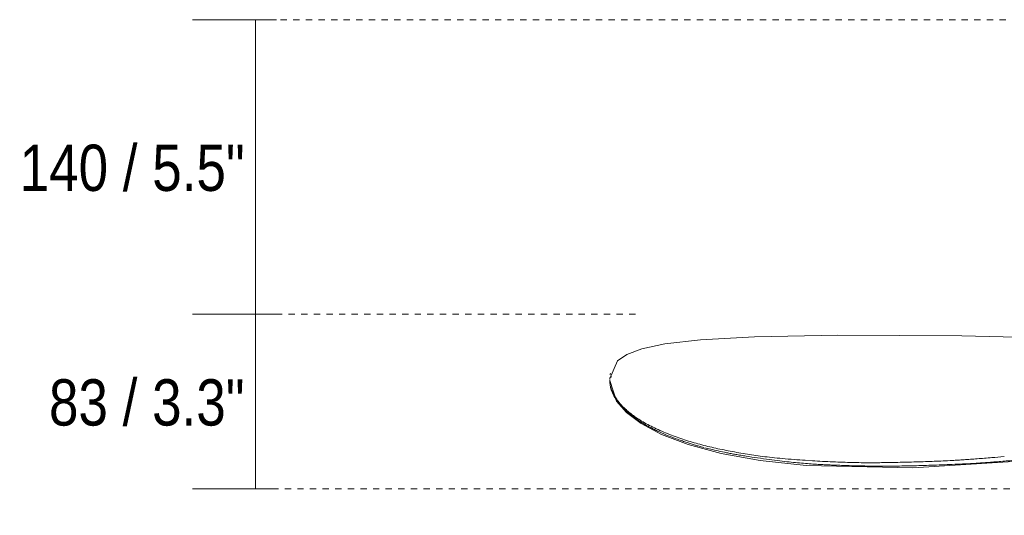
# Model space of a CAD drawing. Header units: millimetres. Extents: x 5911 to 10519, y 1372 to 7072.
# Tile 1 of 11: x 5911 to 6380, y 1764 to 2000. Entities that reach past the tile are written whole.
import ezdxf

# ---------------------------------------------------------------- set-up
doc = ezdxf.new("R2010")
doc.units = ezdxf.units.MM
doc.linetypes.add('Dash', pattern=[6, 3, -3])
for name, color, linetype, lineweight in [('Aparatos eléctricos', 7, 'Continuous', 9), ('Cotas', 7, 'Continuous', 9), ('Cotas-10', 7, 'Continuous', 9)]:
    doc.layers.add(name, color=color, linetype=linetype, lineweight=lineweight)
doc.layers.add('Lighthing Fixture Dim Grey Dash', color=7, linetype='Dash', lineweight=9, true_color=0xd2d2d2)
doc.styles.add('Arial Narrow', font='ARIALN.TTF', dxfattribs={"height": 22})
doc.dimstyles.new('FARO_-_2_2mm_Arial_Narrow_mm_Inch_Horiz', dxfattribs={"dimscale": 304.8, "dimtxt": 22.515481, "dimasz": 0, "dimexe": 0.098425, "dimexo": 0.0625, "dimgap": 0.016404, "dimtad": 3, "dimtih": 1, "dimtoh": 1, "dimdec": 0, "dimzin": 0, "dimdsep": 46, "dimtxsty": 'Arial Narrow', "dimblk1": 'NONE', "dimblk2": 'NONE', "dimsah": 1, "dimcen": 0.09, "dimadec": 0, "dimazin": 0, "dimtfac": 1, "dimtdec": 4, "dimtix": 1, "dimtmove": 0, "dimatfit": 3, "dimfxl": 0.032808, "dimfxlon": 1, "dimtvp": 1, "dimtolj": 1, "dimtzin": 0, "dimarcsym": 2})

# ---------------------------------------------------------------- blocks, each defined once
blk = doc.blocks.new('34315 - 33832-1TW MINI PUNT TUB S LED White fan with DC motor-692812-Alzado_PDF')
at = {"layer": 'Aparatos eléctricos'}
for p, q in [((6192.19, 1829.19), (6192.19, 1829.04)), ((6192.19, 1828.48), (6192.19, 1828.56))]:
    blk.add_line(p, q, dxfattribs=at)
at = {"layer": 'Aparatos eléctricos', "flags": 128}
for points in [[(6192.19, 1829.41), (6195.86, 1837.76), (6200.32, 1840.8), (6207.38, 1843.49), (6218.34, 1845.82), (6235.33, 1847.77), (6261.13, 1849.18), (6300.68, 1849.93), (6359.7, 1849.69), (6431.72, 1847.89), (6500.48, 1843.54)], [(6192.19, 1829.2), (6192.44, 1829.83), (6193.19, 1830.16)], [(6192.19, 1828.48), (6195.46, 1818.64), (6200.12, 1813.3), (6207.17, 1807.94), (6216.8, 1802.79), (6229.52, 1797.93), (6245.16, 1793.72), (6263.77, 1790.37), (6285.6, 1788.02), (6336.41, 1786.89), (6401.84, 1790.99), (6485.76, 1801.73), (6522.57, 1807.94)]]:
    blk.add_lwpolyline(points, dxfattribs=at)
at = {"layer": 'Aparatos eléctricos'}
for points in [[(6192.36, 1831.19), (6192.39, 1831.42), (6192.44, 1831.65), (6192.49, 1831.88)], [(6192.19, 1829.19), (6192.19, 1829.43), (6192.2, 1829.67), (6192.21, 1829.91)], [(6192.19, 1828.64), (6192.19, 1828.68), (6192.19, 1828.72), (6192.19, 1828.75)], [(6192.19, 1828.5), (6192.19, 1828.42), (6192.2, 1828.35), (6192.21, 1828.29)], [(6192.76, 1824.47), (6192.87, 1824.08), (6193.14, 1823.23), (6193.54, 1822.28), (6193.78, 1821.81)], [(6193.78, 1821.81), (6194.24, 1820.86), (6194.82, 1819.91), (6195.36, 1819.13)], [(6195.36, 1819.13), (6195.63, 1818.74), (6196.15, 1818.04), (6196.64, 1817.42), (6196.9, 1817.11)], [(6196.9, 1817.11), (6197.16, 1816.8), (6197.7, 1816.18), (6198.37, 1815.47), (6198.77, 1815.07)], [(6198.77, 1815.07), (6199.58, 1814.27), (6200.66, 1813.28), (6201.88, 1812.3)], [(6201.88, 1812.3), (6202.49, 1811.81), (6203.78, 1810.82), (6205.05, 1809.95), (6205.64, 1809.56)], [(6205.64, 1809.56), (6206.23, 1809.17), (6207.33, 1808.47), (6208.36, 1807.85), (6208.87, 1807.55)], [(6208.87, 1807.55), (6209.38, 1807.26), (6210.4, 1806.68), (6211.52, 1806.09), (6212.11, 1805.79)], [(6212.11, 1805.79), (6212.7, 1805.48), (6213.94, 1804.87), (6215.23, 1804.26), (6215.88, 1803.96)], [(6215.88, 1803.96), (6217.19, 1803.36), (6219.9, 1802.19), (6222.93, 1801.05), (6224.46, 1800.5)], [(6224.46, 1800.5), (6225.23, 1800.23), (6226.77, 1799.69), (6228.29, 1799.18), (6229, 1798.95)], [(6229, 1798.95), (6229.71, 1798.72), (6231.01, 1798.29), (6232.15, 1797.92), (6232.75, 1797.74)], [(6273.09, 1790.22), (6274.66, 1790.03), (6277.56, 1789.7), (6280.26, 1789.44), (6281.56, 1789.32)], [(6281.56, 1789.32), (6282.85, 1789.21), (6285.34, 1789), (6287.73, 1788.82), (6288.87, 1788.73)], [(6287.14, 1790.37), (6287.05, 1790.38), (6286.96, 1790.39), (6286.86, 1790.39)], [(6379.77, 1792.28), (6377.76, 1792.1), (6375.84, 1791.94), (6374, 1791.78)], [(6288.87, 1788.73), (6290, 1788.65), (6292.14, 1788.5), (6294, 1788.41), (6294.92, 1788.37)]]:
    blk.add_open_spline(points, degree=3, dxfattribs=at)
for points, knots in [([(6192.19, 1828.48), (6192.19, 1827.93), (6192.25, 1827.01), (6192.48, 1825.61), (6192.65, 1824.87), (6192.76, 1824.47)], [0, 0, 0, 0, 0.02272727, 0.03409091, 0.04545455, 0.04545455, 0.04545455, 0.04545455]), ([(6192.2, 1829.02), (6192.2, 1829.2), (6192.22, 1829.45), (6192.24, 1829.7), (6192.25, 1829.76)], [0.005183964, 0.005183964, 0.005183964, 0.005183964, 0.0125, 0.01488029, 0.01488029, 0.01488029, 0.01488029]), ([(6286.54, 1790.41), (6284.81, 1790.53), (6281.14, 1790.78), (6275.65, 1791.21), (6268.76, 1791.85), (6263.06, 1792.57), (6257.67, 1793.4), (6253.61, 1794.08), (6249.53, 1794.81), (6245.59, 1795.58), (6241.71, 1796.43), (6237.86, 1797.35), (6234.12, 1798.33), (6229.31, 1799.72), (6224.56, 1801.28), (6219.65, 1803.15), (6216.03, 1804.68), (6212.6, 1806.29), (6209.5, 1807.89), (6206.63, 1809.56), (6203.98, 1811.33), (6201.71, 1813.06), (6199.87, 1814.63), (6198.44, 1815.99), (6197.27, 1817.25), (6196.32, 1818.41), (6195.63, 1819.34), (6195.17, 1820.01), (6194.79, 1820.6), (6194.39, 1821.26), (6194.02, 1821.94), (6193.69, 1822.58), (6193.43, 1823.14), (6193.17, 1823.76), (6192.86, 1824.62), (6192.67, 1825.32), (6192.56, 1825.81)], [0.5632329, 0.5632329, 0.5632329, 0.5632329, 0.575, 0.5875, 0.6, 0.625, 0.6375, 0.65, 0.6625, 0.675, 0.6875, 0.7, 0.7125, 0.725, 0.75, 0.7625, 0.775, 0.7875, 0.8, 0.8125, 0.825, 0.8375, 0.85, 0.8625, 0.875, 0.8875, 0.9, 0.90625, 0.9125, 0.925, 0.9375, 0.94375, 0.95, 0.95625, 0.9625, 0.975, 0.975, 0.975, 0.975]), ([(6232.94, 1797.68), (6233.48, 1797.51), (6234.63, 1797.17), (6236.1, 1796.79), (6236.95, 1796.57)], [0.34213484, 0.34213484, 0.34213484, 0.34213484, 0.35227273, 0.36284287, 0.36284287, 0.36284287, 0.36284287]), ([(6237.37, 1796.47), (6238.24, 1796.25), (6240.27, 1795.75), (6242.55, 1795.22), (6243.81, 1794.94)], [0.36456868, 0.36456868, 0.36456868, 0.36456868, 0.375, 0.38636364, 0.38636364, 0.38636364, 0.38636364]), ([(6243.81, 1794.94), (6245.08, 1794.66), (6247.08, 1794.24), (6249.92, 1793.68), (6252.11, 1793.29), (6254.46, 1792.89), (6257.89, 1792.33), (6262.51, 1791.63), (6268.13, 1790.85), (6271.52, 1790.41), (6273.09, 1790.22)], [0.38636364, 0.38636364, 0.38636364, 0.38636364, 0.39772727, 0.40340909, 0.40909091, 0.41477273, 0.42045455, 0.43181818, 0.44318182, 0.45454545, 0.45454545, 0.45454545, 0.45454545]), ([(6374, 1791.78), (6371.56, 1791.58), (6368.09, 1791.3), (6363.8, 1790.98), (6360.7, 1790.76), (6357.83, 1790.56), (6354.41, 1790.36), (6350.68, 1790.18), (6346.62, 1790.03), (6342.4, 1789.88), (6337.9, 1789.72), (6333.51, 1789.6), (6329.25, 1789.5), (6325.13, 1789.43), (6321.44, 1789.37), (6318.06, 1789.33), (6314.64, 1789.32), (6310.81, 1789.37), (6306.48, 1789.47), (6301.94, 1789.61), (6297.14, 1789.8), (6292.38, 1790.05), (6289.01, 1790.26), (6287.35, 1790.36)], [0.325, 0.325, 0.325, 0.325, 0.3375, 0.34375, 0.35, 0.35625, 0.3625, 0.375, 0.3875, 0.4, 0.4125, 0.425, 0.4375, 0.45, 0.4625, 0.475, 0.4875, 0.5, 0.5125, 0.525, 0.5375, 0.55, 0.5613886, 0.5613886, 0.5613886, 0.5613886]), ([(6332.33, 1787.81), (6335.33, 1787.86), (6339.98, 1787.97), (6346.43, 1788.18), (6351.45, 1788.38), (6356.34, 1788.59), (6361.14, 1788.8), (6365.49, 1789.04), (6369.34, 1789.29), (6371.45, 1789.44), (6372.52, 1789.52)], [0.63636364, 0.63636364, 0.63636364, 0.63636364, 0.65909091, 0.67045455, 0.68181818, 0.69318182, 0.70454545, 0.71590909, 0.72159091, 0.72727273, 0.72727273, 0.72727273, 0.72727273]), ([(6372.52, 1789.52), (6373.6, 1789.6), (6375.8, 1789.77), (6380.22, 1790.11), (6383.71, 1790.39), (6386.2, 1790.61)], [0.72727273, 0.72727273, 0.72727273, 0.72727273, 0.73295455, 0.73863636, 0.75, 0.75, 0.75, 0.75]), ([(6294.92, 1788.37), (6295.85, 1788.32), (6297.69, 1788.25), (6300.76, 1788.14), (6304.24, 1788.01), (6309.04, 1787.87), (6315.43, 1787.74), (6323.55, 1787.71), (6329.33, 1787.76), (6332.33, 1787.81)], [0.5227273, 0.5227273, 0.5227273, 0.5227273, 0.5340909, 0.5454545, 0.5568182, 0.5681818, 0.5909091, 0.6136364, 0.6363636, 0.6363636, 0.6363636, 0.6363636])]:
    blk.add_open_spline(points, degree=3, knots=knots, dxfattribs=at)
blk = doc.blocks.new('DIMBLOCK2-Alzado_PDF')
at = {"layer": 'Cotas-10', "color": 251, "true_color": 0x5b5b5b}
for p, q in [((6023.7, 2000), (5993.7, 2000)), ((6023.7, 2000), (6023.7, 1860.04)), ((6023.7, 2000), (6033.7, 2000)), ((6023.7, 1860.04), (5993.7, 1860.04)), ((6023.7, 1860.04), (6033.7, 1860.04))]:
    blk.add_line(p, q, dxfattribs=at)
at = {"layer": 'Cotas-10', "color": 0, "insert": (5911.49, 1940.59), "char_height": 22, "width": 128.6599, "attachment_point": 1, "line_spacing_factor": 0.974696, "style": 'Arial Narrow'}
blk.add_mtext('140 / 5.5"', dxfattribs=at)
blk = doc.blocks.new('_None')
blk = doc.blocks.new('DIMBLOCK3-Alzado_PDF')
at = {"layer": 'Cotas-10', "color": 251, "true_color": 0x5b5b5b}
for p, q in [((6023.7, 1860.04), (5993.7, 1860.04)), ((6023.7, 1860.04), (6023.7, 1776.88)), ((6023.7, 1860.04), (6033.7, 1860.04)), ((6023.7, 1776.88), (5993.7, 1776.88)), ((6023.7, 1776.88), (6033.7, 1776.88))]:
    blk.add_line(p, q, dxfattribs=at)
at = {"layer": 'Cotas-10', "color": 0, "insert": (5925.43, 1829.02), "char_height": 22, "width": 111.9341, "attachment_point": 1, "line_spacing_factor": 0.974696, "style": 'Arial Narrow'}
blk.add_mtext('83 / 3.3"', dxfattribs=at)

msp = doc.modelspace()

# ---------------------------------------------------------------- linework, layer by layer
at = {"layer": 'Lighthing Fixture Dim Grey Dash'}
for p, q in [((6488.61, 2000), (6032.86, 2000)), ((6204.4, 1860.04), (6032.86, 1860.04)), ((6526.57, 1776.88), (6032.86, 1776.88))]:
    msp.add_line(p, q, dxfattribs=at)

# ---------------------------------------------------------------- block references
at = {"layer": 'Aparatos eléctricos'}
msp.add_blockref('34315 - 33832-1TW MINI PUNT TUB S LED White fan with DC motor-692812-Alzado_PDF', (0, 0), dxfattribs=at)

# ---------------------------------------------------------------- dimensions: what is measured, and where the dimension line sits
at = {"layer": 'Cotas', "color": 251, "true_color": 0x5b5b5b}
for base, p1, p2, override, picture, middle in [((6023.7, 1860.04), (6033.7, 2000), (6033.7, 1860.04), {"dimpost": '<>', "dimfxl": 139.95556}, 'DIMBLOCK2-Alzado_PDF', (5956.8, 1930.02)), ((6023.7, 1776.88), (6033.7, 1860.04), (6033.7, 1776.88), {"dimpost": '<>', "dimfxl": 83.166155}, 'DIMBLOCK3-Alzado_PDF', (5962.96, 1818.46))]:
    dim = msp.add_linear_dim(base=base, p1=p1, p2=p2, angle=90, dimstyle='FARO_-_2_2mm_Arial_Narrow_mm_Inch_Horiz', override=override, dxfattribs=at)
    dim.commit()
    dim.dimension.update_dxf_attribs({"geometry": picture, "text_midpoint": middle})

doc.saveas('drawing.dxf')
